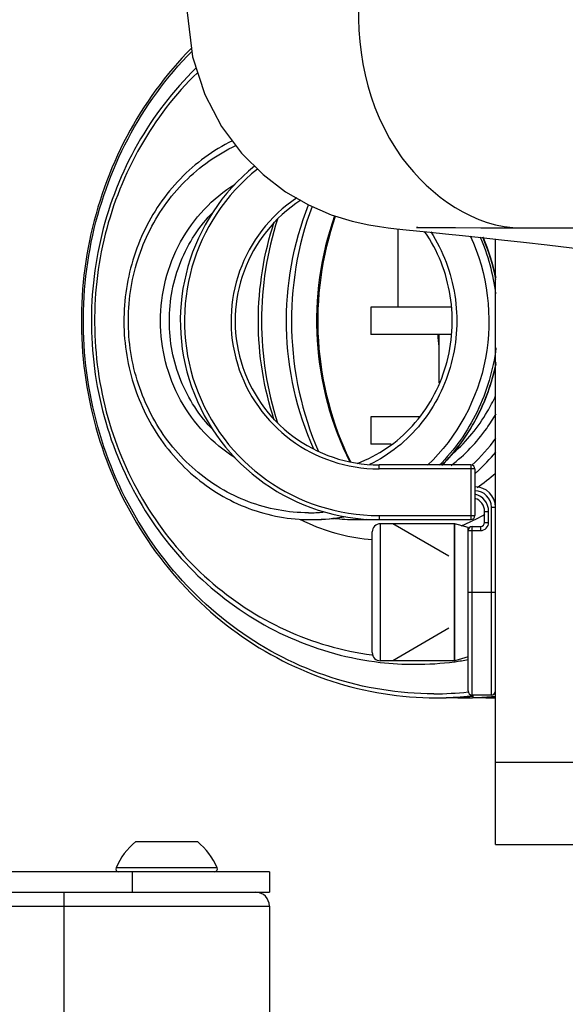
# Model space of a CAD drawing. Header units: millimetres. Extents: x 0 to 8410, y 0 to 5940.
# Tile 89 of 122: x 4509 to 4549, y 4096 to 4167. Entities that reach past the tile are written whole.
import ezdxf

# ---------------------------------------------------------------- set-up
doc = ezdxf.new("R2010")
doc.units = ezdxf.units.MM
doc.header["$LTSCALE"] = 462.55
doc.layers.get('0').update_dxf_attribs({"linetype": 'CONTINUOUS'})
for name, color, linetype in [('204102000021_DXF_DIMENSION', 7, 'CONTINUOUS'), ('304103000015DXF_CONTINUOUS_LINE', 7, 'CONTINUOUS'), ('304103000186DXF_CONTINUOUS_LINE', 7, 'CONTINUOUS'), ('304105000112DXF_CONTINUOUS_LINE', 7, 'CONTINUOUS'), ('304106000011DXF_CONTINUOUS_LINE', 7, 'CONTINUOUS'), ('304109000014DXF_CONTINUOUS_LINE', 7, 'CONTINUOUS'), ('501023000027DXF_CONTINUOUS_LINE', 7, 'CONTINUOUS'), ('501023000162DXF_CONTINUOUS_LINE', 7, 'CONTINUOUS'), ('501024000002DXF_CONTINUOUS_LINE', 7, 'CONTINUOUS'), ('504021000003DXF_CONTINUOUS_LINE', 7, 'CONTINUOUS'), ('604006000006DXF_CONTINUOUS_LINE', 7, 'CONTINUOUS'), ('R6-1500_CABLDXF_CONTINUOUS_LINE', 7, 'CONTINUOUS')]:
    doc.layers.add(name, color=color, linetype=linetype)
doc.styles.get("Standard").update_dxf_attribs({"font": 'txt', "width": 0.7})
doc.dimstyles.new('DIMSTYLE_11', dxfattribs={"dimtxt": 65, "dimasz": 50, "dimexe": 1, "dimexo": 0, "dimgap": 1.625, "dimtad": 0, "dimtih": 1, "dimtoh": 1, "dimdsep": 46, "dimtxsty": 'Standard', "dimblk": '_FILLED', "dimblk1": '_FILLED', "dimblk2": '_FILLED', "dimcen": 0.09, "dimclrt": 5, "dimazin": 2, "dimtp": 0.8, "dimtm": 0.8, "dimtfac": 1, "dimtofl": 0, "dimtmove": 0, "dimatfit": 3, "dimldrblk": '_FILLED', "dimfxl": 0, "dimtolj": 1, "dimarcsym": 0})
doc.dimstyles.new('DIMSTYLE_3', dxfattribs={"dimtxt": 65, "dimasz": 50, "dimexe": 1, "dimexo": 0, "dimgap": 1.625, "dimtad": 1, "dimdsep": 46, "dimtxsty": 'Standard', "dimblk": '_FILLED', "dimblk1": '_FILLED', "dimblk2": '_FILLED', "dimcen": 0.09, "dimclrt": 5, "dimazin": 2, "dimtp": 0.8, "dimtm": 0.8, "dimtfac": 1, "dimtofl": 0, "dimtmove": 0, "dimatfit": 3, "dimldrblk": '_FILLED', "dimfxl": 0, "dimtolj": 1, "dimarcsym": 0})
doc.dimstyles.new('DIMSTYLE_4', dxfattribs={"dimtxt": 65, "dimasz": 50, "dimexe": 1, "dimexo": 0, "dimgap": 1.625, "dimtad": 1, "dimdsep": 46, "dimtxsty": 'Standard', "dimblk": '_FILLED', "dimblk1": '_FILLED', "dimblk2": '_FILLED', "dimcen": 0.09, "dimclrt": 5, "dimazin": 2, "dimtp": 1.2, "dimtm": 1.2, "dimtfac": 1, "dimtofl": 0, "dimtmove": 0, "dimatfit": 3, "dimldrblk": '_FILLED', "dimfxl": 0, "dimtolj": 1, "dimarcsym": 0})
doc.dimstyles.new('DIMSTYLE_8', dxfattribs={"dimtxt": 65, "dimasz": 50, "dimexe": 1, "dimexo": 0, "dimgap": 1.625, "dimtad": 0, "dimtih": 1, "dimtoh": 1, "dimdec": 1, "dimdsep": 46, "dimtxsty": 'Standard', "dimblk": '_FILLED', "dimblk1": '_FILLED', "dimblk2": '_FILLED', "dimcen": 0.09, "dimclrt": 5, "dimazin": 2, "dimtp": 0.8, "dimtm": 0.8, "dimtfac": 1, "dimtdec": 1, "dimtofl": 0, "dimtmove": 0, "dimatfit": 3, "dimldrblk": '_FILLED', "dimfxl": 0, "dimtolj": 1, "dimarcsym": 0})
doc.dimstyles.new('DIMSTYLE_9', dxfattribs={"dimtxt": 65, "dimasz": 50, "dimexe": 1, "dimexo": 0, "dimgap": 1.625, "dimtad": 0, "dimtih": 1, "dimtoh": 1, "dimdec": 1, "dimdsep": 46, "dimtxsty": 'Standard', "dimblk": '_FILLED', "dimblk1": '_FILLED', "dimblk2": '_FILLED', "dimcen": 0.09, "dimclrt": 5, "dimazin": 2, "dimtp": 1.2, "dimtm": 1.2, "dimtfac": 1, "dimtdec": 1, "dimtofl": 0, "dimtmove": 0, "dimatfit": 3, "dimldrblk": '_FILLED', "dimfxl": 0, "dimtolj": 1, "dimarcsym": 0})

# ---------------------------------------------------------------- blocks, each defined once
blk = doc.blocks.new('_FILLED')
at = {"color": 0, "linetype": 'ByBlock'}
blk.add_solid([(0, 0), (-1, 0.17), (-1, -0.17)], dxfattribs=at)
blk = doc.blocks.new('*D4')
at = {"layer": '204102000021_DXF_DIMENSION', "color": 2, "linetype": 'Continuous'}
for p, q in [((4736.466, 4368.258), (4173.79, 4368.258)), ((4183.79, 4368.258), (4183.79, 4143.508)), ((4183.79, 3918.758), (4183.79, 4143.508)), ((4531.702, 3918.758), (4173.79, 3918.758))]:
    blk.add_line(p, q, dxfattribs=at)
at = {"layer": '204102000021_DXF_DIMENSION', "color": 2, "linetype": 'Continuous', "xscale": 50, "yscale": 50, "zscale": 50}
for p, rotation in [((4183.79, 4368.258), 90), ((4183.79, 3918.758), 270)]:
    blk.add_blockref('_FILLED', p, dxfattribs=dict(at, rotation=rotation))
blk = doc.blocks.new('*D7')
at = {"layer": '204102000021_DXF_DIMENSION', "color": 2, "linetype": 'Continuous'}
for p, q in [((5054.774, 5253.858), (3942.642, 5253.858)), ((3952.642, 5253.858), (3952.642, 4586.308)), ((3952.642, 3918.758), (3952.642, 4586.308)), ((4562.916, 3918.758), (3942.642, 3918.758))]:
    blk.add_line(p, q, dxfattribs=at)
at = {"layer": '204102000021_DXF_DIMENSION', "color": 2, "linetype": 'Continuous', "xscale": 50, "yscale": 50, "zscale": 50}
for p, rotation in [((3952.642, 5253.858), 90), ((3952.642, 3918.758), 270)]:
    blk.add_blockref('_FILLED', p, dxfattribs=dict(at, rotation=rotation))
blk = doc.blocks.new('*D15')
at = {"layer": '204102000021_DXF_DIMENSION', "color": 2, "linetype": 'Continuous'}
blk.add_line((3582.826, 4368.258), (3582.826, 2879.851), dxfattribs=at)
blk = doc.blocks.new('*D17')
at = {"layer": '204102000021_DXF_DIMENSION', "color": 2, "linetype": 'Continuous'}
blk.add_line((3582.826, 4368.258), (3472.99, 4368.258), dxfattribs=at)
blk = doc.blocks.new('*D32')
at = {"layer": '204102000021_DXF_DIMENSION', "color": 2, "linetype": 'Continuous'}
blk.add_line((3796.716, 4871.965), (3796.716, 2879.851), dxfattribs=at)

msp = doc.modelspace()

# ---------------------------------------------------------------- linework, layer by layer
at = {"color": 2, "linetype": 'Continuous'}
msp.add_arc((4876.272, 4368.258), 1295.948, 295, 180, dxfattribs=at)
at = {"layer": '304103000015DXF_CONTINUOUS_LINE', "color": 9, "linetype": 'Continuous'}
for p, q in [((4512.274, 4103.758), (4512.274, 4066.768)), ((4447.274, 4102.758), (4527.274, 4102.758))]:
    msp.add_line(p, q, dxfattribs=at)
at = {"layer": '304103000015DXF_CONTINUOUS_LINE', "color": 7, "linetype": 'Continuous'}
msp.add_line((4527.274, 4102.758), (4527.274, 4066.758), dxfattribs=at)
msp.add_arc((4526.274, 4102.758), 1, 0, 90, dxfattribs=at)
at = {"layer": '304103000186DXF_CONTINUOUS_LINE', "color": 7, "linetype": 'Continuous'}
for q in [(4543.774, 4151.436), (4555.328, 4107.258)]:
    msp.add_line((4543.774, 4107.258), q, dxfattribs=at)
at = {"layer": '304103000186DXF_CONTINUOUS_LINE', "color": 9, "linetype": 'Continuous'}
msp.add_line((4543.774, 4113.258), (4566.617, 4113.258), dxfattribs=at)
at = {"layer": '304105000112DXF_CONTINUOUS_LINE', "color": 7, "linetype": 'Continuous'}
for p, q in [((4527.274, 4105.258), (4447.274, 4105.258)), ((4517.274, 4103.758), (4517.274, 4105.258)), ((4527.274, 4105.258), (4527.274, 4103.758)), ((4447.274, 4103.758), (4527.274, 4103.758))]:
    msp.add_line(p, q, dxfattribs=at)
at = {"layer": '304106000011DXF_CONTINUOUS_LINE', "color": 7, "linetype": 'Continuous'}
for p, q in [((4530.309, 4130.958), (4530.48, 4130.958)), ((4533.559, 4130.958), (4535.016, 4130.958)), ((4540.775, 4120.638), (4540.814, 4120.641)), ((4540.781, 4120.586), (4540.82, 4120.591)), ((4539.424, 4117.958), (4539.664, 4117.958)), ((4541.476, 4117.958), (4541.716, 4117.958)), ((4543.529, 4117.958), (4543.768, 4117.958)), ((4543.733, 4118.317), (4543.774, 4118.327)), ((4543.736, 4118.301), (4543.776, 4118.307)), ((4543.755, 4118.12), (4543.774, 4118.122)), ((4543.761, 4118.044), (4543.779, 4118.045))]:
    msp.add_line(p, q, dxfattribs=at)
at = {"layer": '304106000011DXF_CONTINUOUS_LINE', "color": 9, "linetype": 'Continuous'}
for p, q in [((4534.757, 4121.084), (4534.782, 4121.081)), ((4534.763, 4121.134), (4534.788, 4121.132)), ((4542.073, 4118.169), (4542.033, 4118.166)), ((4542.079, 4118.103), (4542.039, 4118.099)), ((4543.734, 4118.318), (4543.774, 4118.328)), ((4543.774, 4118.141), (4543.753, 4118.139)), ((4543.774, 4118.386), (4543.758, 4118.382)), ((4543.78, 4118.067), (4543.76, 4118.065)), ((4543.779, 4118.351), (4543.764, 4118.348))]:
    msp.add_line(p, q, dxfattribs=at)
for centre, radius, start, end in [((4550.924, 4145.458), 24.226, 162.12082, 197.87918), ((4528.662, 4145.476), 15.272, 7.33987, 23.58431), ((4528.906, 4145.498), 15.196, 11.32385, 23.53926), ((4554.945, 4145.458), 15.423, 183.73116, 186.92872), ((4532.693, 4144.955), 13.72, 313.03761, 324.06766), ((4532.914, 4144.867), 14.108, 312.58306, 320.44678), ((4533.089, 4144.684), 13.855, 311.53924, 312.5616), ((4534.627, 4144.592), 13.732, 304.69925, 311.76495), ((4530.137, 4143.827), 12.369, 270.00477, 274.94367), ((4536.045, 4144.044), 14.609, 243.45596, 246.28675), ((4530.309, 4143.709), 12.752, 270.00013, 270.76271), ((4530.305, 4143.824), 12.866, 270.77768, 280.99056), ((4530.476, 4143.819), 12.861, 270.01855, 280.64085), ((4533.558, 4143.749), 12.791, 270.00241, 273.44153), ((4535.016, 4143.705), 12.748, 270.00006, 270.51573), ((4535.789, 4143.991), 14.552, 292.11631, 295.37985), ((4535.748, 4144.078), 14.648, 295.37805, 296.95637), ((4535.716, 4144.141), 14.719, 296.95725, 299.6184), ((4539.267, 4142.315), 24.068, 270.00568, 275.9953), ((4539.424, 4142.166), 24.208, 270.00006, 270.56338), ((4539.422, 4142.28), 24.322, 270.56677, 275.3926), ((4539.662, 4142.261), 24.304, 270.00384, 274.83027), ((4541.476, 4142.166), 24.208, 270.00006, 270.56338), ((4539.418, 4142.326), 24.368, 275.39131, 276.17592), ((4539.658, 4142.322), 24.364, 274.82861, 275.70706), ((4541.476, 4142.202), 24.244, 270.56346, 271.44299), ((4541.716, 4142.174), 24.216, 270.00014, 270.87964), ((4539.657, 4142.326), 24.368, 275.70704, 275.93731), ((4541.473, 4142.282), 24.324, 271.44428, 274.73748), ((4541.714, 4142.264), 24.306, 270.8811, 274.17475), ((4541.471, 4142.32), 24.362, 274.73677, 275.39131), ((4541.711, 4142.312), 24.355, 274.17386, 274.8286), ((4543.528, 4142.166), 24.208, 270.00006, 270.58032)]:
    msp.add_arc(centre, radius, start, end, dxfattribs=at)
at = {"layer": '304106000011DXF_CONTINUOUS_LINE', "color": 7, "linetype": 'Continuous'}
for centre, radius, start, end in [((4528.969, 4145.499), 15.164, 11.8038, 23.57426), ((4530.476, 4143.876), 12.919, 270.0181, 280.60394), ((4533.561, 4143.848), 12.89, 263.10927, 269.99133), ((4537.887, 4142.71), 22.313, 277.55277, 280.03683), ((4537.894, 4142.687), 22.29, 263.47798, 269.99311), ((4537.888, 4142.699), 22.302, 270.0087, 277.45341), ((4539.662, 4142.32), 24.362, 270.0038, 274.81883), ((4541.477, 4142.264), 24.306, 267.85772, 269.99918), ((4539.658, 4142.38), 24.422, 274.81719, 275.69351), ((4541.716, 4142.233), 24.275, 270.00014, 270.87748), ((4539.657, 4142.383), 24.426, 275.69349, 275.93419), ((4541.714, 4142.322), 24.364, 270.87892, 274.16479), ((4543.529, 4142.264), 24.306, 267.85772, 269.99918), ((4541.711, 4142.37), 24.412, 274.16392, 274.81718)]:
    msp.add_arc(centre, radius, start, end, dxfattribs=at)
for points, knots in [([(4521.578, 4165.368), (4519.71, 4163.476), (4516.505, 4159.074), (4513.768, 4151.372), (4513.26, 4143.16), (4515.029, 4135.146), (4518.929, 4128.014), (4524.643, 4122.391), (4531.675, 4118.787), (4536.862, 4117.958), (4539.424, 4117.958)], [0, 0, 0, 0, 0.125145, 0.252126, 0.379993, 0.50751, 0.633552, 0.757478, 0.879363, 1, 1, 1, 1]), ([(4521.911, 4163.906), (4520.244, 4162.279), (4517.348, 4158.493), (4514.726, 4151.834), (4513.971, 4144.666), (4515.145, 4137.561), (4518.158, 4131.082), (4522.785, 4125.752), (4528.657, 4122.016), (4533.119, 4120.798), (4535.363, 4120.542)], [0, 0, 0, 0, 0.124776, 0.251302, 0.378788, 0.50615, 0.632345, 0.756683, 0.879057, 1, 1, 1, 1]), ([(4524.57, 4158.615), (4523.166, 4157.924), (4520.559, 4156.007), (4517.824, 4151.985), (4516.495, 4147.241), (4516.714, 4142.304), (4518.457, 4137.711), (4521.547, 4133.974), (4525.648, 4131.527), (4528.771, 4130.958), (4530.309, 4130.958)], [0, 0, 0, 0, 0.123213, 0.248813, 0.37629, 0.50433, 0.631388, 0.756327, 0.878924, 1, 1, 1, 1]), ([(4530.511, 4136.092), (4529.274, 4138.858), (4527.914, 4144.955), (4529.014, 4151.104), (4530.132, 4153.924)], [0, 0, 0, 0, 0.499679, 1, 1, 1, 1]), ([(4532.034, 4153.138), (4531.004, 4150.248), (4530.125, 4143.997), (4531.77, 4137.899), (4533.152, 4135.174)], [0, 0, 0, 0, 0.500953, 1, 1, 1, 1]), ([(4527.631, 4138.228), (4526.865, 4140.546), (4526.078, 4145.459), (4526.866, 4150.373), (4527.632, 4152.69)], [0, 0, 0, 0, 0.500001, 1, 1, 1, 1]), ([(4533.678, 4135.062), (4535.202, 4135.625), (4538.045, 4137.579), (4540.521, 4142.114), (4540.853, 4147.323), (4539.562, 4150.601), (4538.603, 4151.988)], [0, 0, 0, 0, 0.242847, 0.493253, 0.747825, 1, 1, 1, 1]), ([(4539.863, 4134.922), (4540.852, 4135.915), (4542.552, 4138.227), (4543.521, 4140.925), (4543.812, 4142.317)], [0, 0, 0, 0, 0.496456, 1, 1, 1, 1])]:
    msp.add_open_spline(points, degree=3, knots=knots, dxfattribs=at)
at = {"layer": '304106000011DXF_CONTINUOUS_LINE', "color": 9, "linetype": 'Continuous'}
for points, knots in [([(4539.269, 4118.247), (4536.74, 4118.247), (4531.62, 4119.065), (4524.674, 4122.624), (4519.027, 4128.179), (4515.168, 4135.228), (4513.412, 4143.154), (4513.906, 4151.278), (4516.601, 4158.899), (4519.762, 4163.258), (4521.605, 4165.132)], [0, 0, 0, 0, 0.120462, 0.242223, 0.366107, 0.492186, 0.619795, 0.747771, 0.874835, 1, 1, 1, 1]), ([(4522.016, 4163.579), (4520.392, 4161.997), (4517.565, 4158.317), (4514.987, 4151.841), (4514.211, 4144.859), (4515.301, 4137.924), (4518.174, 4131.583), (4522.613, 4126.339), (4528.269, 4122.625), (4532.584, 4121.37), (4534.757, 4121.084)], [0, 0, 0, 0, 0.124711, 0.251314, 0.378967, 0.506518, 0.632846, 0.75719, 0.879397, 1, 1, 1, 1]), ([(4530.138, 4131.458), (4528.648, 4131.458), (4525.621, 4132.015), (4521.651, 4134.405), (4518.672, 4138.055), (4517.012, 4142.535), (4516.845, 4147.339), (4518.189, 4151.935), (4520.897, 4155.805), (4523.457, 4157.623), (4524.83, 4158.268)], [0, 0, 0, 0, 0.120794, 0.243254, 0.368259, 0.495534, 0.623825, 0.751454, 0.877019, 1, 1, 1, 1]), ([(4524.774, 4135.475), (4523.123, 4136.48), (4520.304, 4139.5), (4518.839, 4145.458), (4520.304, 4151.416), (4523.123, 4154.436), (4524.774, 4155.441)], [0, 0, 0, 0, 0.246705, 0.5, 0.753295, 1, 1, 1, 1]), ([(4530.383, 4153.814), (4529.324, 4150.965), (4528.304, 4144.808), (4529.647, 4138.712), (4530.856, 4135.928)], [0, 0, 0, 0, 0.500325, 1, 1, 1, 1]), ([(4523.186, 4137.487), (4522.168, 4138.517), (4520.53, 4141.042), (4519.692, 4145.458), (4520.53, 4149.873), (4522.168, 4152.399), (4523.186, 4153.428)], [0, 0, 0, 0, 0.247866, 0.5, 0.752134, 1, 1, 1, 1]), ([(4533.205, 4135.174), (4531.858, 4137.91), (4530.256, 4143.993), (4531.108, 4150.222), (4532.109, 4153.113)], [0, 0, 0, 0, 0.499227, 1, 1, 1, 1]), ([(4539.052, 4151.959), (4539.944, 4150.574), (4541.146, 4147.37), (4540.883, 4142.295), (4538.649, 4137.779), (4536.028, 4135.671), (4534.589, 4134.978)], [0, 0, 0, 0, 0.251708, 0.505449, 0.755909, 1, 1, 1, 1]), ([(4541.932, 4151.662), (4543.195, 4148.943), (4544.015, 4142.609), (4540.98, 4136.959), (4538.821, 4134.94)], [0, 0, 0, 0, 0.503446, 1, 1, 1, 1]), ([(4543.809, 4143.489), (4543.602, 4141.882), (4542.68, 4138.738), (4540.794, 4136.053), (4539.671, 4134.922)], [0, 0, 0, 0, 0.504057, 1, 1, 1, 1]), ([(4543.806, 4142.434), (4543.523, 4141.02), (4542.559, 4138.279), (4540.843, 4135.929), (4539.842, 4134.922)], [0, 0, 0, 0, 0.503823, 1, 1, 1, 1]), ([(4540.702, 4135.825), (4541.676, 4136.682), (4542.8, 4138.056), (4543.6, 4139.598), (4543.783, 4139.997)], [0, 0, 0, 0, 0.746994, 1, 1, 1, 1]), ([(4540.535, 4134.915), (4541.527, 4135.677), (4542.707, 4136.911), (4543.607, 4138.323), (4543.818, 4138.69)], [0, 0, 0, 0, 0.747124, 1, 1, 1, 1])]:
    msp.add_open_spline(points, degree=3, knots=knots, dxfattribs=at)
msp.add_open_spline([(4530.17, 4130.668), (4531.618, 4130.032), (4533.193, 4129.631), (4534.769, 4129.504)], degree=3, dxfattribs=at)
at = {"layer": '304109000014DXF_CONTINUOUS_LINE', "color": 7, "linetype": 'Continuous'}
for p, q in [((4541.974, 4134.958), (4535.274, 4134.958)), ((4542.274, 4134.658), (4542.274, 4131.258)), ((4542.974, 4130.758), (4542.974, 4131.558)), ((4535.274, 4130.958), (4541.974, 4130.958)), ((4541.774, 4118.458), (4541.774, 4130.158)), ((4542.074, 4130.458), (4542.674, 4130.458)), ((4543.474, 4118.158), (4542.074, 4118.158))]:
    msp.add_line(p, q, dxfattribs=at)
at = {"layer": '304109000014DXF_CONTINUOUS_LINE', "color": 9, "linetype": 'Continuous'}
for p, q in [((4535.274, 4134.658), (4535.274, 4134.958)), ((4542.274, 4134.658), (4535.274, 4134.658)), ((4541.974, 4134.958), (4541.974, 4130.958)), ((4542.974, 4131.558), (4543.274, 4131.558)), ((4543.274, 4130.758), (4543.274, 4131.558)), ((4543.474, 4131.858), (4543.774, 4131.858)), ((4543.474, 4118.158), (4543.474, 4131.858)), ((4535.274, 4131.258), (4542.274, 4131.258)), ((4535.274, 4131.258), (4535.274, 4130.958)), ((4542.974, 4130.758), (4543.274, 4130.758)), ((4541.774, 4130.158), (4542.674, 4130.158)), ((4542.074, 4118.158), (4542.074, 4130.458)), ((4542.674, 4130.458), (4542.674, 4130.158)), ((4541.774, 4125.658), (4543.774, 4125.658))]:
    msp.add_line(p, q, dxfattribs=at)
at = {"layer": '304109000014DXF_CONTINUOUS_LINE', "color": 7, "linetype": 'Continuous'}
for centre, radius, start, end in [((4535.274, 4145.458), 14.5, 128.77933, 270), ((4535.274, 4145.458), 10.5, 122.94163, 270), ((4541.974, 4134.658), 0.3, 0, 90), ((4542.274, 4131.858), 1.5, 0, 90), ((4541.974, 4131.558), 1, 0, 72.5424), ((4541.974, 4131.258), 0.3, 270, 360), ((4542.674, 4130.758), 0.3, 270, 360), ((4542.074, 4130.158), 0.3, 90, 180), ((4542.074, 4118.458), 0.3, 180, 270), ((4543.474, 4118.458), 0.3, 270, 360)]:
    msp.add_arc(centre, radius, start, end, dxfattribs=at)
at = {"layer": '304109000014DXF_CONTINUOUS_LINE', "color": 9, "linetype": 'Continuous'}
for centre, radius, start, end in [((4535.274, 4145.458), 14.2, 128.64528, 270), ((4535.274, 4145.458), 10.8, 123.78218, 270), ((4542.274, 4131.858), 1.2, 0, 90), ((4541.974, 4131.558), 1.3, 0, 76.65764), ((4542.674, 4130.758), 0.6, 270, 360)]:
    msp.add_arc(centre, radius, start, end, dxfattribs=at)
at = {"layer": '501023000027DXF_CONTINUOUS_LINE', "color": 7, "linetype": 'Continuous'}
for p, q in [((4534.774, 4121.258), (4534.774, 4130.058)), ((4540.774, 4130.658), (4535.374, 4130.658)), ((4540.774, 4120.658), (4540.774, 4130.658)), ((4540.774, 4120.658), (4535.374, 4120.658))]:
    msp.add_line(p, q, dxfattribs=at)
at = {"layer": '501023000027DXF_CONTINUOUS_LINE', "color": 9, "linetype": 'Continuous'}
msp.add_line((4535.374, 4120.658), (4535.374, 4130.658), dxfattribs=at)
at = {"layer": '501023000027DXF_CONTINUOUS_LINE', "color": 2, "linetype": 'Continuous'}
for p, q in [((4540.374, 4128.289), (4536.27, 4130.658)), ((4540.374, 4123.027), (4536.27, 4120.658))]:
    msp.add_line(p, q, dxfattribs=at)
at = {"layer": '501023000027DXF_CONTINUOUS_LINE', "color": 7, "linetype": 'Continuous'}
for centre, start, end in [((4535.374, 4130.058), 90, 180), ((4535.374, 4121.258), 180, 270)]:
    msp.add_arc(centre, 0.6, start, end, dxfattribs=at)
at = {"layer": '501023000162DXF_CONTINUOUS_LINE', "color": 7, "linetype": 'Continuous'}
for p, q in [((4536.674, 4146.458), (4536.674, 4152.18)), ((4539.674, 4140.937), (4539.674, 4144.458))]:
    msp.add_line(p, q, dxfattribs=at)
at = {"layer": '501024000002DXF_CONTINUOUS_LINE', "color": 7, "linetype": 'Continuous'}
msp.add_line((4517.524, 4107.458), (4522.023, 4107.458), dxfattribs=at)
at = {"layer": '501024000002DXF_CONTINUOUS_LINE', "color": 9, "linetype": 'Continuous'}
msp.add_line((4523.465, 4105.536), (4516.082, 4105.536), dxfattribs=at)
at = {"layer": '501024000002DXF_CONTINUOUS_LINE', "color": 7, "linetype": 'Continuous'}
for centre, radius, start, end in [((4520.685, 4103.584), 5, 129.22172, 157.02574), ((4518.862, 4103.584), 5, 22.97426, 50.77828), ((4516.266, 4105.458), 0.2, 157.02574, 270), ((4523.281, 4105.458), 0.2, 270, 22.97426)]:
    msp.add_arc(centre, radius, start, end, dxfattribs=at)
at = {"layer": '504021000003DXF_CONTINUOUS_LINE', "color": 7, "linetype": 'Continuous'}
for p, q in [((4540.572, 4146.458), (4534.674, 4146.458)), ((4534.674, 4146.458), (4534.674, 4144.458)), ((4540.572, 4144.458), (4534.674, 4144.458)), ((4538.217, 4138.458), (4534.674, 4138.458)), ((4534.674, 4138.458), (4534.674, 4136.458)), ((4536.172, 4136.458), (4534.674, 4136.458))]:
    msp.add_line(p, q, dxfattribs=at)
at = {"layer": '604006000006DXF_CONTINUOUS_LINE', "color": 7, "linetype": 'Continuous'}
for p, q in [((4540.813, 4130.658), (4540.774, 4130.522)), ((4541.774, 4130.381), (4540.813, 4130.658)), ((4540.813, 4120.658), (4540.813, 4130.658)), ((4541.774, 4130.158), (4541.774, 4130.381)), ((4540.813, 4120.658), (4540.774, 4120.794)), ((4541.774, 4120.935), (4540.813, 4120.658))]:
    msp.add_line(p, q, dxfattribs=at)
at = {"layer": 'R6-1500_CABLDXF_CONTINUOUS_LINE', "color": 7, "linetype": 'Continuous'}
for p, q in [((4539.017, 4151.939), (4540.117, 4151.826)), ((4544.22, 4151.387), (4545.827, 4151.206))]:
    msp.add_line(p, q, dxfattribs=at)
for points in [[(4521.369, 4169.928), (4521.284, 4167.963), (4521.665, 4164.746), (4522.553, 4161.984), (4523.781, 4159.65), (4525.229, 4157.714), (4526.809, 4156.14), (4528.459, 4154.889), (4530.13, 4153.924), (4531.772, 4153.215), (4533.314, 4152.734), (4534.522, 4152.469), (4535.32, 4152.342), (4535.933, 4152.263), (4536.544, 4152.194), (4537.245, 4152.12), (4539.017, 4151.939)], [(4538.111, 4152.286), (4538, 4152.282), (4538.062, 4152.283), (4538.352, 4152.284), (4538.798, 4152.283)], [(4538.798, 4152.283), (4540.057, 4152.277), (4540.846, 4152.273), (4542.71, 4152.264)], [(4540.117, 4151.826), (4541.358, 4151.696), (4542.728, 4151.55), (4544.22, 4151.387)], [(4542.71, 4152.264), (4543.774, 4152.261), (4544.921, 4152.258), (4569.082, 4152.258)], [(4545.827, 4151.206), (4547.538, 4151.008), (4549.345, 4150.793), (4551.238, 4150.562), (4553.209, 4150.314), (4555.248, 4150.051), (4557.347, 4149.772), (4559.5, 4149.479), (4561.703, 4149.172), (4563.954, 4148.85), (4564.202, 4148.814)]]:
    msp.add_lwpolyline(points, dxfattribs=at)
at = {"layer": 'R6-1500_CABLDXF_CONTINUOUS_LINE', "color": 9, "linetype": 'Continuous'}
msp.add_open_spline([(4533.841, 4169.96), (4533.502, 4165.65), (4534.862, 4157.429), (4542.292, 4152.259), (4545.659, 4152.258)], degree=3, knots=[0, 0, 0, 0, 0.562191, 1, 1, 1, 1], dxfattribs=at)

# ---------------------------------------------------------------- dimensions: what is measured, and where the dimension line sits
at = {"layer": '204102000021_DXF_DIMENSION', "color": 2, "linetype": 'Continuous'}
for base, p1, p2, angle, dimstyle, picture, middle in [((3952.642, 5253.858), (4562.916, 3918.758), (5054.774, 5253.858), 90, 'DIMSTYLE_4', '*D7', (3952.642, 4449.808)), ((4183.79, 3918.758), (4736.466, 4368.258), (4531.702, 3918.758), 270, 'DIMSTYLE_3', '*D4', (4183.79, 4029.758))]:
    dim = msp.add_linear_dim(base=base, p1=p1, p2=p2, angle=angle, dimstyle=dimstyle, dxfattribs=at)
    dim.commit()
    dim.dimension.update_dxf_attribs({"geometry": picture, "text_midpoint": middle, "dimtype": 160})
for feature_location, offset, dtype, origin, dimstyle, override, picture, middle in [((3796.716, 4871.965), (0, -1992.114), 1, (4713.774, 3857.847), 'DIMSTYLE_8', {"dimgap": 16.250005, "dimtad": 1, "dimtih": 0, "dimtoh": 0}, '*D32', (3780.466, 2619.851)), ((3582.826, 4368.258), (-109.836, 0), 0, (4589.65, 3918.758), 'DIMSTYLE_11', {"dimgap": 16.249881, "dimtad": 1, "dimtih": 0, "dimtoh": 0}, '*D17', (3212.99, 4384.508)), ((3582.826, 4368.258), (0, -1488.407), 1, (4713.774, 4368.258), 'DIMSTYLE_9', {"dimgap": 16.250077, "dimtad": 1, "dimtih": 0, "dimtoh": 0}, '*D15', (3566.576, 2574.351))]:
    dim = msp.add_ordinate_dim(feature_location=feature_location, offset=offset, dtype=dtype, origin=origin, dimstyle=dimstyle, override=override, dxfattribs=at)
    dim.commit()
    dim.dimension.update_dxf_attribs({"geometry": picture, "text_midpoint": middle})

doc.saveas('drawing.dxf')
